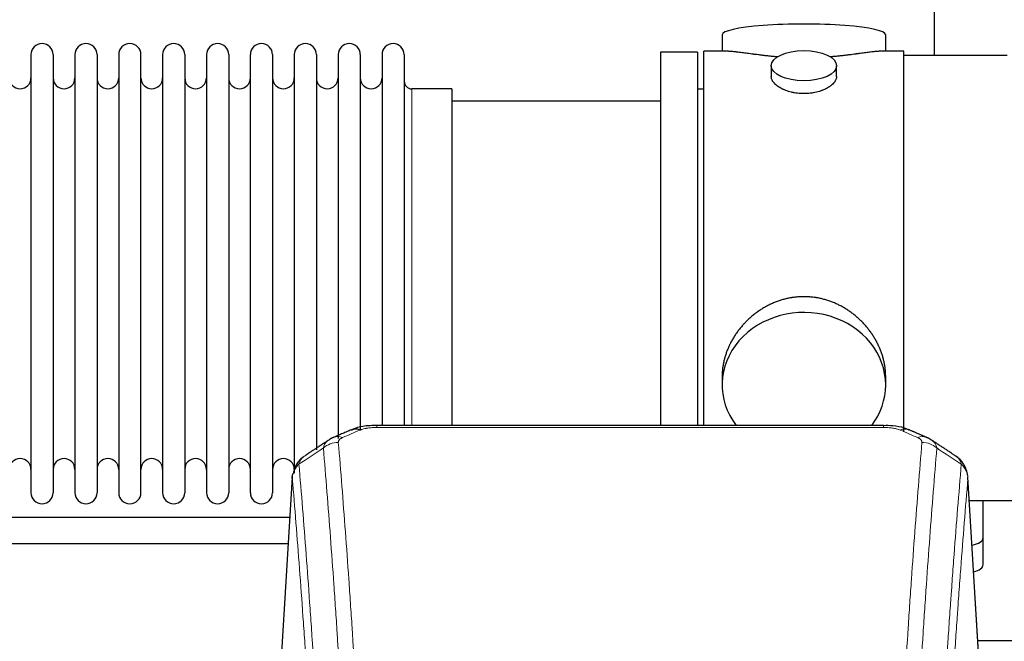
# Model space of a CAD drawing. Header units: inches. Extents: x 0 to 29700, y -16 to 21000.
# Tile 198 of 212: x 25683 to 26136, y 16970 to 17256. Entities that reach past the tile are written whole.
import ezdxf

# ---------------------------------------------------------------- set-up
doc = ezdxf.new("R2010")
doc.units = ezdxf.units.IN
doc.layers.add('254', color=7, linetype='Continuous', true_color=0xffffff)

msp = doc.modelspace()

# ---------------------------------------------------------------- linework, layer by layer
at = {"layer": '254', "color": 2, "linetype": 'Continuous', "lineweight": 25}
for p, q in [((26103.575, 17285.612), (26103.575, 17239.718)), ((26005.936, 17249.269), (26005.936, 17241.649)), ((26081.215, 17241.649), (26081.215, 17249.269)), ((26008.922, 17241.649), (25997.575, 17241.649)), ((25997.575, 17139.219), (25997.575, 17241.649)), ((26089.575, 17241.649), (26078.279, 17241.649)), ((26089.575, 17141.813), (26089.575, 17241.649)), ((25687.775, 17240.119), (25687.775, 17038.319)), ((25697.975, 17240.119), (25697.975, 17038.319)), ((25707.975, 17240.119), (25707.975, 17038.319)), ((25718.175, 17240.119), (25718.175, 17038.319)), ((25728.175, 17240.119), (25728.175, 17038.319)), ((25738.375, 17038.319), (25738.375, 17240.119)), ((25748.375, 17240.119), (25748.375, 17038.319)), ((25758.575, 17240.119), (25758.575, 17038.319)), ((25768.575, 17240.119), (25768.575, 17185.809)), ((25778.775, 17240.119), (25778.775, 17185.809)), ((25788.775, 17185.809), (25788.775, 17240.119)), ((25798.975, 17240.119), (25798.975, 17185.809)), ((25808.975, 17240.119), (25808.975, 17185.809)), ((25819.175, 17240.119), (25819.175, 17185.809)), ((25829.175, 17240.119), (25829.175, 17185.809)), ((25839.375, 17240.119), (25839.375, 17185.809)), ((25849.375, 17240.119), (25849.375, 17185.809)), ((25859.575, 17240.119), (25859.575, 17185.809)), ((25994.575, 17241.219), (25977.575, 17241.219)), ((25977.575, 17241.219), (25977.575, 17139.219)), ((25994.575, 17241.219), (25994.575, 17139.219)), ((26137.075, 17239.719), (26089.575, 17239.719)), ((26028.528, 17235.016), (26028.528, 17230.051)), ((26058.623, 17230.074), (26058.623, 17235.016)), ((25881.575, 17224.369), (25863.075, 17224.369)), ((25881.575, 17224.369), (25881.575, 17178.537)), ((25997.575, 17224.219), (25994.575, 17224.219)), ((25977.575, 17218.719), (25881.575, 17218.719)), ((25768.575, 17185.809), (25768.575, 17038.319)), ((25778.775, 17185.809), (25778.775, 17038.319)), ((25788.775, 17038.319), (25788.775, 17185.809)), ((25798.975, 17185.809), (25798.975, 17038.319)), ((25808.975, 17185.809), (25808.975, 17047.34)), ((25819.175, 17185.809), (25819.175, 17058.051)), ((25829.175, 17185.809), (25829.175, 17063.336)), ((25839.375, 17185.809), (25839.375, 17067.029)), ((25849.375, 17185.809), (25849.375, 17069.3)), ((25859.575, 17185.809), (25859.575, 17069.3)), ((25881.575, 17178.537), (25881.575, 17069.299)), ((25977.575, 17139.219), (25977.575, 17069.3)), ((25994.575, 17139.219), (25994.575, 17069.3)), ((25997.575, 17069.299), (25997.575, 17139.219)), ((26089.575, 17066.417), (26089.575, 17141.796)), ((26005.936, 17091.99), (26005.936, 17087.965)), ((26081.215, 17087.965), (26081.215, 17091.988)), ((26080.161, 17069.304), (25846.989, 17069.304)), ((25808.058, 17045.507), (25802.807, 16958.871)), ((26124.344, 16958.871), (26119.093, 17045.508)), ((26119.748, 17034.719), (26174.575, 17034.719)), ((26126.075, 17017.619), (26126.075, 17034.72)), ((26126.075, 17005.201), (26126.075, 17017.619)), ((26123.655, 16970.262), (26361.415, 16970.262))]:
    msp.add_line(p, q, dxfattribs=at)
at = {"layer": '254', "color": 110, "linetype": 'Continuous', "lineweight": 13}
for p, q in [((25863.075, 17224.369), (25863.075, 17178.537)), ((25863.075, 17178.537), (25863.075, 17069.299)), ((25846.989, 17069.304), (25846.989, 17068.351)), ((26080.161, 17068.351), (25846.989, 17068.351)), ((26080.161, 17069.302), (26080.161, 17068.351)), ((25808.059, 17044.885), (25802.812, 16958.296)), ((26124.339, 16958.296), (26119.091, 17044.885))]:
    msp.add_line(p, q, dxfattribs=at)
at = {"layer": '254', "color": 2, "linetype": 'Continuous', "lineweight": 25}
for centre, radius, start, end in [((25692.875, 17240.119), 5.1, 0, 180), ((25713.075, 17240.119), 5.1, 0, 180), ((25733.275, 17240.119), 5.1, 0, 180), ((25753.475, 17240.119), 5.1, 0, 180), ((25773.675, 17240.119), 5.1, 0, 180), ((25793.875, 17240.119), 5.1, 0, 180), ((25814.075, 17240.119), 5.1, 0, 180), ((25834.275, 17240.119), 5.1, 0, 180), ((25854.475, 17240.119), 5.1, 0, 180), ((25682.775, 17229.369), 5, 180, 0), ((25702.975, 17229.369), 5, 180, 0), ((25723.175, 17229.369), 5, 180, 0), ((25743.375, 17229.369), 5, 180, 0), ((25763.575, 17229.369), 5, 180, 0), ((25783.775, 17229.369), 5, 180, 0), ((25803.975, 17229.369), 5, 180, 0), ((25824.175, 17229.369), 5, 180, 0), ((25844.375, 17229.369), 5, 180, 0), ((25863.075, 17227.869), 3.5, 180, 270), ((25682.775, 17049.069), 5, 0, 180), ((25702.975, 17049.069), 5, 0, 180), ((25723.175, 17049.069), 5, 0, 180), ((25743.375, 17049.069), 5, 0, 180), ((25763.575, 17049.069), 5, 0, 180), ((25783.775, 17049.069), 5, 0, 180), ((25803.975, 17049.069), 5, 0, 180), ((25692.875, 17038.319), 5.1, 180, 0), ((25713.075, 17038.319), 5.1, 180, 0), ((25733.275, 17038.319), 5.1, 180, 0), ((25753.475, 17038.319), 5.1, 180, 0), ((25773.675, 17038.319), 5.1, 180, 0), ((25793.875, 17038.319), 5.1, 180, 0)]:
    msp.add_arc(centre, radius, start, end, dxfattribs=at)
for centre, major_axis, ratio, start_param, end_param in [((26043.575, 17249.269), (37.64, 0), 0.1305262, 0, 3.1415927), ((26043.575, 17087.965), (37.64, 0), 0.8870108, 0, 3.7346664), ((26043.575, 17087.965), (37.64, 0), 0.8870108, 5.6900133, 6.2831853), ((25839.231, 17058.141), (3.953, -9.186), 0.6419268, 2.5510147, 3.1418997), ((26118.075, 17017.619), (-8, 0), 0.4617486, 1.9439586, 3.1415927), ((26118.075, 17005.201), (-8, 0), 0.4617486, 2.0459273, 3.1415927)]:
    msp.add_ellipse(centre, major_axis=major_axis, ratio=ratio, start_param=start_param, end_param=end_param, dxfattribs=at)
msp.add_ellipse((26043.575, 17235.016), major_axis=(15.048, 0), ratio=0.4617486, dxfattribs=at)
at = {"layer": '254', "color": 110, "linetype": 'Continuous', "lineweight": 13}
for centre, major_axis, ratio, start_param, end_param in [((26087.92, 17058.141), (-3.953, -9.186), 0.6419268, 3.1410059, 3.7321706), ((25829.25, 17052.491), (-9.964, -0.842), 0.9013977, 4.6363308, 5.3961502), ((25831.222, 17054.684), (3.975, -9.176), 0.6408251, 2.5472213, 3.141301), ((26095.929, 17054.684), (3.975, 9.176), 0.6408251, 0.0010737, 0.5943713), ((26097.901, 17052.491), (-9.964, 0.842), 0.9013977, 4.0286278, 4.7884472)]:
    msp.add_ellipse(centre, major_axis=major_axis, ratio=ratio, start_param=start_param, end_param=end_param, dxfattribs=at)
at = {"layer": '254', "color": 2, "linetype": 'Continuous', "lineweight": 25}
for points, knots in [([(26031.703, 17239.06), (26031.701, 17239.061), (26031.699, 17239.061), (26031.622, 17239.067), (26031.548, 17239.073), (26031.401, 17239.085), (26031.18, 17239.103), (26030.375, 17239.17), (26029.08, 17239.286), (26027.398, 17239.454), (26025.76, 17239.631), (26024.167, 17239.816), (26022.618, 17240.006), (26021.614, 17240.135), (26020.995, 17240.215), (26020.872, 17240.231), (26020.627, 17240.264), (26020.262, 17240.312), (26019.903, 17240.36), (26019.194, 17240.455), (26018.27, 17240.58), (26016.948, 17240.76), (26015.691, 17240.931), (26014.496, 17241.09), (26013.743, 17241.187), (26013.194, 17241.255), (26012.923, 17241.288), (26012.659, 17241.319), (26012.484, 17241.34), (26012.397, 17241.35), (26011.967, 17241.399), (26011.307, 17241.471), (26010.399, 17241.555), (26009.571, 17241.614), (26008.934, 17241.643), (26008.579, 17241.648), (26008.456, 17241.649)], [0, 0, 0, 0, 0.0002215, 0.0002215, 0.0071429, 0.0071429, 0.0140642, 0.027907, 0.083278, 0.1386489, 0.1940199, 0.2493909, 0.3047619, 0.3601329, 0.3601329, 0.3739756, 0.3739756, 0.3878184, 0.4155039, 0.4155039, 0.4708749, 0.5262458, 0.5816168, 0.6369878, 0.6923588, 0.6923588, 0.7200443, 0.733887, 0.733887, 0.7477298, 0.7477298, 0.8031008, 0.8584718, 0.9138427, 0.9692137, 1, 1, 1, 1]), ([(26078.7, 17241.649), (26078.576, 17241.648), (26078.218, 17241.643), (26077.578, 17241.614), (26076.745, 17241.554), (26076.135, 17241.498), (26075.736, 17241.457), (26075.655, 17241.449), (26075.492, 17241.432), (26075.246, 17241.406), (26074.993, 17241.377), (26074.48, 17241.318), (26073.772, 17241.233), (26072.644, 17241.089), (26071.449, 17240.93), (26070.188, 17240.758), (26069.302, 17240.637), (26068.621, 17240.545), (26068.276, 17240.498), (26067.924, 17240.45), (26067.688, 17240.419), (26067.57, 17240.403), (26066.975, 17240.323), (26066.008, 17240.195), (26064.511, 17240.003), (26062.967, 17239.814), (26061.376, 17239.629), (26059.738, 17239.452), (26058.614, 17239.34), (26057.758, 17239.259), (26057.327, 17239.22), (26056.892, 17239.181), (26056.673, 17239.162), (26056.6, 17239.156), (26056.454, 17239.143), (26056.167, 17239.119), (26055.879, 17239.095), (26055.664, 17239.078)], [0, 0, 0, 0, 0.0313476, 0.0871263, 0.142905, 0.1986836, 0.1986836, 0.2126283, 0.2126283, 0.226573, 0.2544623, 0.2544623, 0.310241, 0.3660196, 0.4217983, 0.477577, 0.5333556, 0.5333556, 0.561245, 0.5751896, 0.5751896, 0.5891343, 0.5891343, 0.644913, 0.7006917, 0.7564703, 0.812249, 0.8680277, 0.9238063, 0.9238063, 0.9516957, 0.9656403, 0.9656403, 0.9726127, 0.9726127, 0.979585, 1, 1, 1, 1]), ([(26043.575, 17222.141), (26043.078, 17222.141), (26042.584, 17222.156), (26041.605, 17222.214), (26041.12, 17222.256), (26040.157, 17222.369), (26039.68, 17222.44), (26039.089, 17222.545), (26038.912, 17222.578), (26038.736, 17222.613), (26038.618, 17222.637), (26038.559, 17222.649), (26038.267, 17222.71), (26038.037, 17222.762), (26037.354, 17222.928), (26036.91, 17223.05), (26036.046, 17223.317), (26035.626, 17223.461), (26035.013, 17223.695), (26034.811, 17223.776), (26034.514, 17223.901), (26034.415, 17223.943), (26034.269, 17224.008), (26034.22, 17224.03), (26034.123, 17224.074), (26033.69, 17224.271), (26033.28, 17224.479), (26032.587, 17224.864), (26032.259, 17225.063), (26031.637, 17225.476), (26031.343, 17225.689), (26031, 17225.963), (26030.932, 17226.019), (26030.799, 17226.13), (26030.734, 17226.186), (26030.543, 17226.354), (26030.422, 17226.467), (26030.074, 17226.808), (26029.864, 17227.037), (26029.488, 17227.501), (26029.323, 17227.734), (26029.108, 17228.087), (26029.041, 17228.206), (26028.966, 17228.354), (26028.951, 17228.384), (26028.922, 17228.443), (26028.908, 17228.473), (26028.867, 17228.562), (26028.842, 17228.621), (26028.721, 17228.917), (26028.649, 17229.152), (26028.552, 17229.615), (26028.528, 17229.845), (26028.528, 17230.075), (26028.528, 17230.078), (26028.528, 17230.081)], [0, 0, 0, 0, 0.0624454, 0.0624454, 0.1248907, 0.1248907, 0.1873361, 0.1873361, 0.2029474, 0.2107531, 0.2107531, 0.2185588, 0.2185588, 0.2497814, 0.2497814, 0.3122268, 0.3122268, 0.3746722, 0.3746722, 0.4058948, 0.4058948, 0.4215062, 0.4215062, 0.4293119, 0.4293119, 0.4371175, 0.4995629, 0.4995629, 0.5620082, 0.5620082, 0.6244536, 0.6244536, 0.6400649, 0.6400649, 0.6556763, 0.6556763, 0.686899, 0.686899, 0.7493443, 0.7493443, 0.8117897, 0.8117897, 0.8430124, 0.8430124, 0.850818, 0.850818, 0.8586237, 0.8586237, 0.874235, 0.874235, 0.9366804, 0.9366804, 0.9991258, 0.9991258, 1, 1, 1, 1]), ([(26058.623, 17230.077), (26058.623, 17229.849), (26058.599, 17229.62), (26058.504, 17229.157), (26058.432, 17228.923), (26058.241, 17228.454), (26058.122, 17228.219), (26057.943, 17227.923), (26057.906, 17227.864), (26057.848, 17227.775), (26057.828, 17227.745), (26057.787, 17227.686), (26057.685, 17227.538), (26057.574, 17227.392), (26057.291, 17227.042), (26057.081, 17226.812), (26056.62, 17226.36), (26056.368, 17226.138), (26055.959, 17225.81), (26055.817, 17225.701), (26055.597, 17225.54), (26055.522, 17225.487), (26055.369, 17225.381), (26055.292, 17225.328), (26054.9, 17225.068), (26054.57, 17224.868), (26053.878, 17224.483), (26053.515, 17224.299), (26052.759, 17223.949), (26052.364, 17223.782), (26051.901, 17223.605), (26051.85, 17223.585), (26051.746, 17223.547), (26051.694, 17223.527), (26051.536, 17223.47), (26051.221, 17223.358), (26050.899, 17223.253), (26050.249, 17223.052), (26049.806, 17222.93), (26048.902, 17222.711), (26048.44, 17222.613), (26047.732, 17222.486), (26047.494, 17222.447), (26047.133, 17222.394), (26047.012, 17222.377), (26046.77, 17222.344), (26046.649, 17222.329), (26046.041, 17222.257), (26045.552, 17222.214), (26044.568, 17222.156), (26044.073, 17222.141), (26043.575, 17222.141)], [0, 0, 0, 0, 0.0621483, 0.0621483, 0.1246718, 0.1246718, 0.1871952, 0.1871952, 0.2028261, 0.2028261, 0.2106415, 0.2106415, 0.2184569, 0.2497186, 0.2497186, 0.3122421, 0.3122421, 0.3747655, 0.3747655, 0.4060273, 0.4060273, 0.4216581, 0.4216581, 0.437289, 0.437289, 0.4998124, 0.4998124, 0.5623359, 0.5623359, 0.6248593, 0.6248593, 0.6326748, 0.6326748, 0.6404902, 0.6404902, 0.656121, 0.6873828, 0.6873828, 0.7499062, 0.7499062, 0.8124297, 0.8124297, 0.8436914, 0.8436914, 0.8593222, 0.8593222, 0.8749531, 0.8749531, 0.9374766, 0.9374766, 1, 1, 1, 1]), ([(26081.215, 17091.953), (26081.214, 17092.485), (26081.2, 17093.022), (26081.155, 17093.84), (26081.131, 17094.19), (26081.101, 17094.542), (26081.088, 17094.682), (26081.082, 17094.753), (26081.061, 17094.964), (26080.989, 17095.668), (26080.816, 17096.931), (26080.496, 17098.608), (26080.087, 17100.278), (26079.591, 17101.94), (26079.008, 17103.593), (26078.56, 17104.689), (26078.261, 17105.372), (26078.2, 17105.509), (26078.077, 17105.781), (26077.89, 17106.189), (26077.696, 17106.593), (26077.298, 17107.396), (26076.743, 17108.455), (26075.834, 17110.006), (26074.851, 17111.521), (26073.795, 17112.998), (26073.04, 17113.958), (26072.455, 17114.667), (26072.257, 17114.902), (26071.956, 17115.252), (26071.854, 17115.369), (26071.65, 17115.6), (26071.136, 17116.174), (26070.185, 17117.18), (26068.861, 17118.459), (26067.48, 17119.675), (26066.042, 17120.829), (26064.548, 17121.92), (26063.512, 17122.603), (26062.721, 17123.098), (26062.455, 17123.26), (26062.119, 17123.46), (26062.051, 17123.499), (26061.917, 17123.578), (26061.714, 17123.696), (26060.969, 17124.12), (26059.733, 17124.774), (26058.053, 17125.561), (26056.34, 17126.263), (26054.594, 17126.878), (26052.815, 17127.407), (26051.606, 17127.699), (26050.69, 17127.895), (26050.383, 17127.957), (26049.998, 17128.029), (26049.921, 17128.043), (26049.766, 17128.071), (26049.535, 17128.112), (26048.686, 17128.253), (26047.296, 17128.437), (26045.443, 17128.585), (26043.589, 17128.634), (26041.735, 17128.586), (26039.88, 17128.44), (26038.643, 17128.277), (26037.87, 17128.154), (26037.715, 17128.128), (26037.406, 17128.075), (26036.943, 17127.992), (26036.484, 17127.9), (26035.568, 17127.704), (26034.359, 17127.413), (26032.576, 17126.885), (26030.825, 17126.269), (26029.105, 17125.565), (26027.979, 17125.037), (26027.142, 17124.62), (26026.865, 17124.477), (26026.519, 17124.294), (26026.381, 17124.22), (26026.106, 17124.071), (26025.355, 17123.656), (26024.152, 17122.942), (26022.605, 17121.921), (26021.111, 17120.831), (26019.671, 17119.676), (26018.285, 17118.454), (26017.396, 17117.596), (26016.907, 17117.101), (26016.853, 17117.046), (26016.744, 17116.935), (26016.69, 17116.88), (26016.529, 17116.713), (26016.209, 17116.378), (26015.896, 17116.038), (26015.279, 17115.354), (26014.48, 17114.428), (26013.355, 17112.996), (26012.301, 17111.523), (26011.319, 17110.01), (26010.409, 17108.456), (26009.851, 17107.393), (26009.518, 17106.721), (26009.452, 17106.586), (26009.322, 17106.315), (26009.13, 17105.909), (26008.947, 17105.502), (26008.59, 17104.687), (26008.144, 17103.596), (26007.563, 17101.949), (26007.067, 17100.291), (26006.658, 17098.624), (26006.337, 17096.947), (26006.183, 17095.823), (26006.105, 17095.118), (26006.091, 17094.977), (26006.063, 17094.696), (26006.026, 17094.274), (26005.997, 17093.855), (26005.951, 17093.03), (26005.936, 17092.487), (26005.936, 17091.948)], [0, 0, 0, 0, 0.0151373, 0.0151373, 0.0229562, 0.0249109, 0.0249109, 0.0268656, 0.0268656, 0.030775, 0.0464127, 0.0620504, 0.0776881, 0.0933258, 0.1089635, 0.1246012, 0.1246012, 0.1285107, 0.1285107, 0.1324201, 0.1402389, 0.1402389, 0.1558766, 0.1715144, 0.1871521, 0.2027898, 0.2184275, 0.2184275, 0.2262463, 0.2262463, 0.2301558, 0.2301558, 0.2340652, 0.2497029, 0.2653406, 0.2809783, 0.296616, 0.3122537, 0.3278914, 0.3278914, 0.3357103, 0.3357103, 0.337665, 0.337665, 0.3396197, 0.3435291, 0.3591668, 0.3748045, 0.3904422, 0.4060799, 0.4217176, 0.4373554, 0.4373554, 0.4451742, 0.4451742, 0.4471289, 0.4471289, 0.4490836, 0.4529931, 0.4686308, 0.4842685, 0.4999062, 0.5155439, 0.5311816, 0.5468193, 0.5468193, 0.5507287, 0.5507287, 0.5546381, 0.562457, 0.562457, 0.5780947, 0.5937324, 0.6093701, 0.6250078, 0.6406455, 0.6406455, 0.6484644, 0.6484644, 0.6504191, 0.6523738, 0.6562832, 0.6719209, 0.6875586, 0.7031963, 0.7188341, 0.7344718, 0.7501095, 0.7501095, 0.7520642, 0.7520642, 0.7540189, 0.7540189, 0.7579283, 0.7657472, 0.7657472, 0.7813849, 0.7970226, 0.8126603, 0.828298, 0.8439357, 0.8595734, 0.8595734, 0.8634828, 0.8634828, 0.8673923, 0.8752111, 0.8752111, 0.8908488, 0.9064865, 0.9221242, 0.9377619, 0.9533996, 0.9690373, 0.9690373, 0.9729468, 0.9729468, 0.9768562, 0.984675, 0.984675, 1, 1, 1, 1]), ([(25848.289, 17069.287), (25847.062, 17069.328), (25843.619, 17069.25), (25838.967, 17068.837), (25836.053, 17067.499), (25835.1, 17066.965)], [0, 0, 0, 0, 0.2626427, 0.7503035, 1, 1, 1, 1]), ([(26091.806, 17067.194), (26091.196, 17067.518), (26088.972, 17068.537), (26084.984, 17069.15), (26081.666, 17069.253), (26080.159, 17069.176)], [0, 0, 0, 0, 0.1794368, 0.6379712, 1, 1, 1, 1]), ([(25813.001, 17054.695), (25812.48, 17054.322), (25811.423, 17053.413), (25810.059, 17051.631), (25809.006, 17049.475), (25808.59, 17047.949), (25808.455, 17047.176)], [0, 0, 0, 0, 0.2123708, 0.4683651, 0.7393635, 1, 1, 1, 1]), ([(26119.009, 17046.168), (26118.898, 17047.118), (26118.454, 17048.957), (26117.162, 17051.573), (26115.481, 17053.67), (26114.19, 17054.713), (26113.568, 17055.133)], [0, 0, 0, 0, 0.2790385, 0.5536712, 0.8024065, 1, 1, 1, 1]), ([(25808.059, 17044.885), (25808.059, 17044.897), (25808.057, 17044.92), (25808.055, 17044.956), (25808.054, 17044.991), (25808.052, 17045.026), (25808.051, 17045.061), (25808.05, 17045.096), (25808.05, 17045.131), (25808.049, 17045.165), (25808.049, 17045.2), (25808.049, 17045.235), (25808.049, 17045.27), (25808.05, 17045.304), (25808.051, 17045.339), (25808.052, 17045.373), (25808.053, 17045.408), (25808.054, 17045.442), (25808.056, 17045.476), (25808.058, 17045.511), (25808.06, 17045.545), (25808.062, 17045.579), (25808.065, 17045.613), (25808.068, 17045.647), (25808.071, 17045.681), (25808.074, 17045.715), (25808.078, 17045.749), (25808.081, 17045.783), (25808.085, 17045.817), (25808.09, 17045.85), (25808.094, 17045.884), (25808.099, 17045.917), (25808.104, 17045.951), (25808.109, 17045.984), (25808.114, 17046.018), (25808.12, 17046.051), (25808.126, 17046.084), (25808.132, 17046.117), (25808.138, 17046.15), (25808.144, 17046.183), (25808.151, 17046.216), (25808.158, 17046.249), (25808.165, 17046.282), (25808.172, 17046.315), (25808.18, 17046.348), (25808.188, 17046.38), (25808.196, 17046.413), (25808.204, 17046.445), (25808.213, 17046.478), (25808.221, 17046.51), (25808.23, 17046.542), (25808.239, 17046.575), (25808.249, 17046.607), (25808.258, 17046.639), (25808.268, 17046.671), (25808.278, 17046.703), (25808.288, 17046.735), (25808.299, 17046.767), (25808.309, 17046.798), (25808.32, 17046.83), (25808.331, 17046.862), (25808.343, 17046.893), (25808.354, 17046.925), (25808.366, 17046.956), (25808.376, 17046.982), (25808.382, 17046.998), (25808.384, 17047.003)], [0, 0, 0, 0, 0.0160287, 0.0320483, 0.0480589, 0.0640604, 0.080053, 0.0960364, 0.1120109, 0.1279763, 0.1439327, 0.1598801, 0.1758184, 0.1917478, 0.2076681, 0.2235794, 0.2394817, 0.255375, 0.2712593, 0.2871346, 0.3030009, 0.3188582, 0.3347065, 0.3505458, 0.3663762, 0.3821975, 0.3980099, 0.4138133, 0.4296077, 0.4453931, 0.4611696, 0.4769371, 0.4926957, 0.5084453, 0.5241859, 0.5399176, 0.5556403, 0.5713541, 0.5870589, 0.6027548, 0.6184418, 0.6341198, 0.6497889, 0.6654491, 0.6811003, 0.6967426, 0.712376, 0.7280004, 0.743616, 0.7592226, 0.7748203, 0.7904091, 0.8059891, 0.8215601, 0.8371222, 0.8526754, 0.8682197, 0.8837552, 0.8992817, 0.9147994, 0.9303082, 0.9458081, 0.9612991, 0.9767813, 0.9922546, 1, 1, 1, 1]), ([(25806.907, 17026.93), (25799.461, 17026.93), (25773.222, 17026.93), (25731.831, 17026.93), (25685.724, 17026.93), (25631.673, 17026.93), (25592.776, 17026.93), (25566.04, 17026.93)], [0, 0, 0, 0, 0.0927396, 0.3267975, 0.5155286, 0.6670075, 1, 1, 1, 1]), ([(25566.04, 17014.93), (25571.408, 17014.93), (25590.37, 17014.93), (25627.711, 17014.93), (25682.874, 17014.93), (25743.967, 17014.93), (25786.68, 17014.93), (25806.204, 17014.93)], [0, 0, 0, 0, 0.0670487, 0.23687, 0.4664424, 0.7561176, 1, 1, 1, 1])]:
    msp.add_open_spline(points, degree=3, knots=knots, dxfattribs=at)
for points, degree in [([(25835.277, 17067.324), (25827.247, 17063.855)], 1), ([(26099.903, 17063.859), (26095.888, 17065.602), (26091.873, 17067.32)], 2), ([(25824.857, 17062.581), (25819.227, 17058.86), (25813.606, 17055.149)], 2), ([(25827.278, 17063.788), (25825.916, 17063.485), (25824.926, 17062.555)], 2), ([(26102.217, 17062.518), (26101.185, 17063.42), (26099.862, 17063.778)], 2), ([(26113.546, 17055.149), (26107.931, 17058.855), (26102.308, 17062.572)], 2)]:
    msp.add_open_spline(points, degree=degree, dxfattribs=at)
at = {"layer": '254', "color": 110, "linetype": 'Continuous', "lineweight": 13}
for points in [[(25839.231, 17067.184), (25836.561, 17066.031), (25833.892, 17064.874), (25831.222, 17063.713)], [(26095.929, 17063.713), (26093.259, 17064.874), (26090.589, 17066.031), (26087.92, 17067.184)], [(25822.367, 17058.922), (25818.614, 17056.446), (25814.864, 17053.972), (25811.115, 17051.501)], [(26116.036, 17051.501), (26112.287, 17053.972), (26108.536, 17056.446), (26104.784, 17058.922)]]:
    msp.add_open_spline(points, degree=3, dxfattribs=at)
for points, knots in [([(25839.231, 17067.184), (25839.356, 17067.238), (25839.486, 17067.29), (25839.687, 17067.366), (25839.756, 17067.39), (25839.893, 17067.438), (25839.963, 17067.462), (25840.316, 17067.576), (25840.61, 17067.659), (25841.22, 17067.809), (25841.536, 17067.876), (25841.944, 17067.952), (25842.026, 17067.966), (25842.19, 17067.995), (25842.273, 17068.008), (25842.521, 17068.048), (25842.688, 17068.072), (25843.189, 17068.141), (25843.526, 17068.179), (25844.206, 17068.244), (25844.548, 17068.27), (25845.238, 17068.311), (25845.585, 17068.326), (25846.284, 17068.346), (25846.635, 17068.351), (25846.989, 17068.351)], [0, 0, 0, 0, 0.0625, 0.0625, 0.09375, 0.09375, 0.125, 0.125, 0.25, 0.25, 0.375, 0.375, 0.40625, 0.40625, 0.4375, 0.4375, 0.5, 0.5, 0.625, 0.625, 0.75, 0.75, 0.875, 0.875, 1, 1, 1, 1]), ([(26080.161, 17068.351), (26080.515, 17068.351), (26080.869, 17068.346), (26081.309, 17068.334), (26081.398, 17068.331), (26081.574, 17068.324), (26081.662, 17068.321), (26081.925, 17068.309), (26082.1, 17068.3), (26082.622, 17068.269), (26082.967, 17068.242), (26083.65, 17068.176), (26083.987, 17068.138), (26084.655, 17068.046), (26084.985, 17067.993), (26085.35, 17067.925), (26085.391, 17067.917), (26085.472, 17067.902), (26085.592, 17067.878), (26085.87, 17067.82), (26086.101, 17067.767), (26086.556, 17067.655), (26086.847, 17067.572), (26087.404, 17067.391), (26087.669, 17067.292), (26087.92, 17067.184)], [0, 0, 0, 0, 0.125, 0.125, 0.15625, 0.15625, 0.1875, 0.1875, 0.25, 0.25, 0.375, 0.375, 0.5, 0.5, 0.625, 0.625, 0.640625, 0.640625, 0.65625, 0.6875, 0.75, 0.75, 0.875, 0.875, 1, 1, 1, 1]), ([(25822.367, 17058.922), (25822.403, 17059.166), (25822.456, 17059.405), (25822.544, 17059.695), (25822.563, 17059.753), (25822.603, 17059.868), (25822.624, 17059.925), (25822.689, 17060.095), (25822.737, 17060.206), (25822.894, 17060.534), (25823.135, 17060.956), (25823.443, 17061.348), (25823.699, 17061.63), (25823.811, 17061.745), (25823.93, 17061.858), (25823.977, 17061.902), (25824.002, 17061.924), (25824.075, 17061.991), (25824.125, 17062.034), (25824.379, 17062.249), (25824.597, 17062.411), (25824.839, 17062.569), (25824.848, 17062.575), (25824.856, 17062.58)], [0, 0, 0, 0, 0.1656246, 0.1656246, 0.2070308, 0.2070308, 0.2484369, 0.2484369, 0.3312492, 0.3312492, 0.4968738, 0.6624984, 0.6624984, 0.7453108, 0.7660138, 0.7660138, 0.7867169, 0.7867169, 0.8281231, 0.8281231, 0.9937477, 0.9937477, 1, 1, 1, 1]), ([(25829.25, 17061.511), (25829.241, 17061.613), (25829.244, 17061.715), (25829.261, 17061.842), (25829.265, 17061.868), (25829.275, 17061.919), (25829.28, 17061.944), (25829.299, 17062.02), (25829.315, 17062.071), (25829.37, 17062.221), (25829.419, 17062.319), (25829.539, 17062.514), (25829.611, 17062.609), (25829.737, 17062.751), (25829.782, 17062.798), (25829.855, 17062.867), (25829.879, 17062.89), (25829.931, 17062.936), (25829.957, 17062.959), (25830.092, 17063.072), (25830.21, 17063.159), (25830.466, 17063.328), (25830.604, 17063.409), (25830.899, 17063.565), (25831.056, 17063.64), (25831.222, 17063.713)], [0, 0, 0, 0, 0.125, 0.125, 0.15625, 0.15625, 0.1875, 0.1875, 0.25, 0.25, 0.375, 0.375, 0.5, 0.5, 0.5625, 0.5625, 0.59375, 0.59375, 0.625, 0.625, 0.75, 0.75, 0.875, 0.875, 1, 1, 1, 1]), ([(25829.25, 17061.511), (25829.807, 17054.891), (25830.908, 17041.401), (25832.516, 17020.416), (25833.558, 17005.927), (25834.329, 16994.873), (25834.711, 16989.299), (25835.089, 16983.654), (25835.341, 16979.876), (25835.466, 16977.979), (25836.09, 16968.454), (25836.581, 16960.712), (25837.306, 16948.917), (25837.546, 16944.956), (25838.022, 16936.973), (25838.258, 16932.952), (25838.96, 16920.799), (25839.88, 16904.357), (25840.771, 16887.438), (25841.208, 16878.859)], [0, 0, 0, 0, 0.125, 0.25, 0.375, 0.375, 0.4375, 0.46875, 0.46875, 0.5, 0.5, 0.625, 0.625, 0.6875, 0.6875, 0.75, 0.75, 0.875, 1, 1, 1, 1]), ([(26085.942, 16878.859), (26086.38, 16887.438), (26087.27, 16904.357), (26088.191, 16920.799), (26088.893, 16932.952), (26089.129, 16936.973), (26089.605, 16944.956), (26089.845, 16948.917), (26090.57, 16960.712), (26091.061, 16968.454), (26091.685, 16977.979), (26091.81, 16979.876), (26092.061, 16983.654), (26092.44, 16989.299), (26092.822, 16994.873), (26093.593, 17005.927), (26094.635, 17020.416), (26096.243, 17041.401), (26097.343, 17054.891), (26097.901, 17061.511)], [0, 0, 0, 0, 0.125, 0.25, 0.25, 0.3125, 0.3125, 0.375, 0.375, 0.5, 0.5, 0.53125, 0.53125, 0.5625, 0.625, 0.625, 0.75, 0.875, 1, 1, 1, 1]), ([(26095.929, 17063.713), (26096.095, 17063.64), (26096.253, 17063.565), (26096.439, 17063.466), (26096.476, 17063.446), (26096.548, 17063.406), (26096.584, 17063.385), (26096.688, 17063.323), (26096.755, 17063.282), (26096.947, 17063.155), (26097.182, 17062.981), (26097.372, 17062.797), (26097.498, 17062.656), (26097.538, 17062.608), (26097.592, 17062.535), (26097.61, 17062.511), (26097.643, 17062.462), (26097.659, 17062.437), (26097.735, 17062.315), (26097.783, 17062.216), (26097.855, 17062.016), (26097.88, 17061.916), (26097.907, 17061.715), (26097.909, 17061.613), (26097.901, 17061.511)], [0, 0, 0, 0, 0.125, 0.125, 0.15625, 0.15625, 0.1875, 0.1875, 0.25, 0.25, 0.375, 0.5, 0.5, 0.5625, 0.5625, 0.59375, 0.59375, 0.625, 0.625, 0.75, 0.75, 0.875, 0.875, 1, 1, 1, 1]), ([(26102.298, 17062.578), (26102.308, 17062.571), (26102.318, 17062.565), (26102.56, 17062.406), (26102.995, 17062.082), (26103.368, 17061.723), (26103.623, 17061.441), (26103.705, 17061.344), (26103.821, 17061.197), (26103.858, 17061.147), (26103.932, 17061.046), (26103.967, 17060.995), (26104.14, 17060.739), (26104.26, 17060.528), (26104.468, 17060.091), (26104.641, 17059.642), (26104.748, 17059.166), (26104.784, 17058.922)], [0, 0, 0, 0, 0.0068075, 0.0068075, 0.1723396, 0.3378717, 0.3378717, 0.4206377, 0.4206377, 0.4620207, 0.4620207, 0.5034038, 0.5034038, 0.6689358, 0.6689358, 0.8344679, 1, 1, 1, 1]), ([(25834.341, 16876.483), (25833.903, 16885.052), (25833.011, 16901.95), (25832.089, 16918.373), (25831.386, 16930.512), (25831.15, 16934.528), (25830.673, 16942.501), (25830.433, 16946.458), (25829.707, 16958.24), (25829.215, 16965.972), (25828.591, 16975.486), (25828.465, 16977.381), (25828.214, 16981.155), (25827.835, 16986.793), (25827.452, 16992.36), (25826.68, 17003.402), (25825.637, 17017.874), (25824.027, 17038.835), (25822.925, 17052.309), (25822.367, 17058.922)], [0, 0, 0, 0, 0.125, 0.25, 0.25, 0.3125, 0.3125, 0.375, 0.375, 0.5, 0.5, 0.53125, 0.53125, 0.5625, 0.625, 0.625, 0.75, 0.875, 1, 1, 1, 1]), ([(26104.784, 17058.922), (26104.226, 17052.309), (26103.124, 17038.835), (26101.514, 17017.874), (26100.47, 17003.402), (26099.699, 16992.36), (26099.316, 16986.793), (26098.937, 16981.155), (26098.685, 16977.381), (26098.56, 16975.486), (26097.935, 16965.972), (26097.444, 16958.24), (26096.717, 16946.458), (26096.477, 16942.501), (26096.001, 16934.528), (26095.765, 16930.512), (26095.062, 16918.373), (26094.14, 16901.95), (26093.248, 16885.052), (26092.81, 16876.483)], [0, 0, 0, 0, 0.125, 0.25, 0.375, 0.375, 0.4375, 0.46875, 0.46875, 0.5, 0.5, 0.625, 0.625, 0.6875, 0.6875, 0.75, 0.75, 0.875, 1, 1, 1, 1]), ([(25808.059, 17044.885), (25808.089, 17045.491), (25808.179, 17046.097), (25808.402, 17046.99), (25808.491, 17047.285), (25808.697, 17047.867), (25808.814, 17048.154), (25809.075, 17048.718), (25809.22, 17048.995), (25809.534, 17049.536), (25809.704, 17049.8), (25810.068, 17050.314), (25810.262, 17050.564), (25810.672, 17051.045), (25810.888, 17051.278), (25811.115, 17051.501)], [0, 0, 0, 0, 0.25, 0.25, 0.375, 0.375, 0.5, 0.5, 0.625, 0.625, 0.75, 0.75, 0.875, 0.875, 1, 1, 1, 1]), ([(25811.115, 17051.501), (25811.244, 17052.026), (25811.422, 17052.515), (25811.879, 17053.413), (25812.156, 17053.822), (25812.644, 17054.368), (25812.819, 17054.539), (25813.184, 17054.853), (25813.375, 17054.997), (25813.576, 17055.129)], [0, 0, 0, 0, 0.335226, 0.335226, 0.6704519, 0.6704519, 0.8380649, 0.8380649, 1, 1, 1, 1]), ([(25811.115, 17051.501), (25811.686, 17044.81), (25812.814, 17031.168), (25814.459, 17009.926), (25815.526, 16995.247), (25816.314, 16984.043), (25816.705, 16978.393), (25817.157, 16971.716), (25817.349, 16968.836), (25817.477, 16966.912), (25817.541, 16965.948), (25817.86, 16961.118), (25818.239, 16955.275), (25818.677, 16948.374), (25818.864, 16945.399), (25818.988, 16943.412), (25819.05, 16942.417), (25819.606, 16933.439), (25820.579, 16917.231), (25821.99, 16892.179), (25822.898, 16874.983), (25823.344, 16866.261)], [0, 0, 0, 0, 0.125, 0.25, 0.375, 0.375, 0.4375, 0.46875, 0.484375, 0.484375, 0.5, 0.5, 0.5625, 0.59375, 0.609375, 0.609375, 0.625, 0.625, 0.75, 0.875, 1, 1, 1, 1]), ([(26103.807, 16866.261), (26103.862, 16867.351), (26103.918, 16868.439), (26104.03, 16870.612), (26104.199, 16873.865), (26104.594, 16881.416), (26104.938, 16887.817), (26105.631, 16900.527), (26106.571, 16917.224), (26108.03, 16941.526), (26109.034, 16957.23), (26109.608, 16965.924), (26109.672, 16966.888), (26109.8, 16968.812), (26109.993, 16971.692), (26110.444, 16978.371), (26110.835, 16984.024), (26111.164, 16988.694), (26111.23, 16989.626), (26111.362, 16991.486), (26111.56, 16994.271), (26112.025, 17000.724), (26112.428, 17006.182), (26113.24, 17017.001), (26114.337, 17031.166), (26115.464, 17044.81), (26116.036, 17051.501)], [0, 0, 0, 0, 0.015625, 0.015625, 0.03125, 0.0625, 0.125, 0.125, 0.25, 0.375, 0.5, 0.5, 0.515625, 0.515625, 0.53125, 0.5625, 0.625, 0.625, 0.640625, 0.640625, 0.65625, 0.6875, 0.75, 0.75, 0.875, 1, 1, 1, 1]), ([(26113.576, 17055.129), (26113.776, 17054.996), (26113.966, 17054.853), (26114.332, 17054.539), (26114.506, 17054.368), (26114.994, 17053.822), (26115.272, 17053.413), (26115.728, 17052.515), (26115.907, 17052.026), (26116.036, 17051.501)], [0, 0, 0, 0, 0.1617419, 0.1617419, 0.3293935, 0.3293935, 0.6646968, 0.6646968, 1, 1, 1, 1]), ([(26116.036, 17051.501), (26116.262, 17051.278), (26116.478, 17051.045), (26116.889, 17050.564), (26117.083, 17050.314), (26117.447, 17049.8), (26117.617, 17049.536), (26117.931, 17048.995), (26118.075, 17048.718), (26118.337, 17048.154), (26118.454, 17047.867), (26118.66, 17047.285), (26118.749, 17046.99), (26118.972, 17046.097), (26119.062, 17045.491), (26119.091, 17044.885)], [0, 0, 0, 0, 0.125, 0.125, 0.25, 0.25, 0.375, 0.375, 0.5, 0.5, 0.625, 0.625, 0.75, 0.75, 1, 1, 1, 1]), ([(25820.255, 16860.199), (25819.81, 16868.893), (25818.904, 16886.035), (25817.497, 16911.009), (25816.527, 16927.167), (25815.972, 16936.118), (25815.911, 16937.11), (25815.787, 16939.091), (25815.601, 16942.057), (25815.164, 16948.937), (25814.786, 16954.762), (25814.468, 16959.578), (25814.404, 16960.539), (25814.276, 16962.457), (25814.084, 16965.329), (25813.634, 16971.986), (25813.244, 16977.62), (25812.458, 16988.79), (25811.394, 17003.427), (25809.754, 17024.608), (25808.629, 17038.212), (25808.059, 17044.885)], [0, 0, 0, 0, 0.125, 0.25, 0.375, 0.375, 0.390625, 0.390625, 0.40625, 0.4375, 0.5, 0.5, 0.515625, 0.515625, 0.53125, 0.5625, 0.625, 0.625, 0.75, 0.875, 1, 1, 1, 1]), ([(26119.091, 17044.885), (26118.521, 17038.212), (26117.397, 17024.607), (26116.303, 17010.482), (26115.493, 16999.694), (26115.092, 16994.251), (26114.628, 16987.816), (26114.43, 16985.04), (26114.299, 16983.186), (26114.233, 16982.256), (26113.905, 16977.599), (26113.515, 16971.963), (26113.065, 16965.305), (26112.873, 16962.433), (26112.745, 16960.515), (26112.681, 16959.553), (26112.109, 16950.886), (26111.108, 16935.229), (26109.653, 16911.002), (26108.247, 16886.034), (26107.341, 16868.893), (26106.896, 16860.199)], [0, 0, 0, 0, 0.125, 0.25, 0.25, 0.3125, 0.34375, 0.359375, 0.359375, 0.375, 0.375, 0.4375, 0.46875, 0.484375, 0.484375, 0.5, 0.5, 0.625, 0.75, 0.875, 1, 1, 1, 1])]:
    msp.add_open_spline(points, degree=3, knots=knots, dxfattribs=at)

doc.saveas('drawing.dxf')
